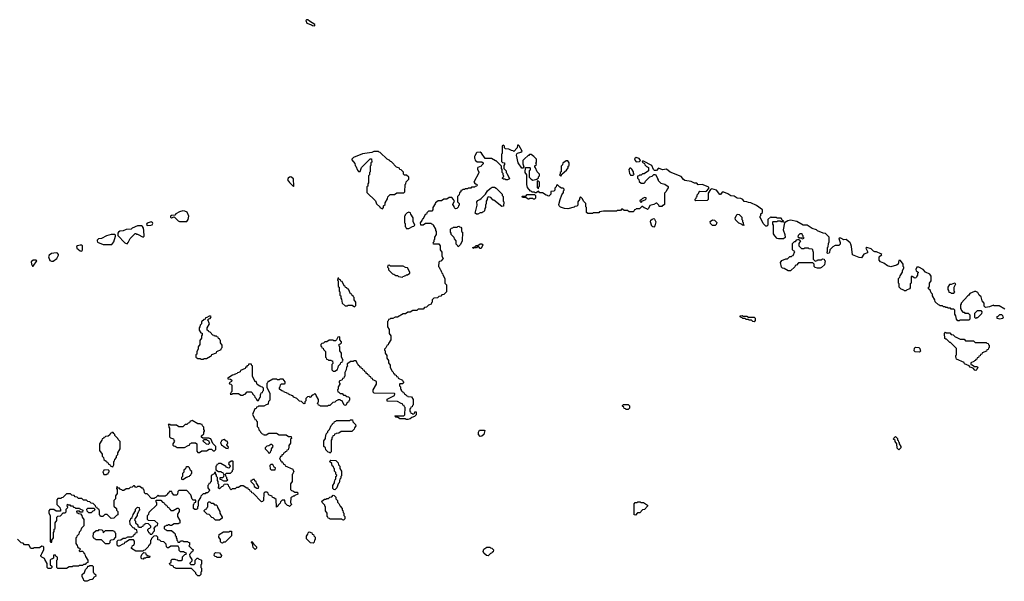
# Model space of a CAD drawing. Extents: x 2895860 to 3052244, y 542080 to 918683.
# Tile 63 of 133: x 2934255 to 2946631, y 732080 to 739135. Entities that reach past the tile are written whole.
import ezdxf

# ---------------------------------------------------------------- set-up
doc = ezdxf.new("R2010")
doc.units = 0

msp = doc.modelspace()

# ---------------------------------------------------------------- linework, layer by layer
at = {"layer": '0CON05XD'}
for points in [[(2937965, 739058), (2937965, 739076), (2937896, 739116), (2937877, 739135), (2937862, 739135), (2937853, 739125), (2937865, 739092), (2937925, 739072), (2937934, 739064), (2937965, 739058)], [(2946020, 735415), (2946010, 735435), (2946010, 735485), (2945998, 735498), (2945965, 735500), (2945955, 735510), (2945925, 735510), (2945915, 735520), (2945895, 735520), (2945888, 735528), (2945865, 735530), (2945855, 735540), (2945825, 735540), (2945818, 735548), (2945802, 735552), (2945762, 735592), (2945760, 735615), (2945730, 735665), (2945728, 735688), (2945712, 735702), (2945698, 735738), (2945680, 735755), (2945680, 735775), (2945690, 735785), (2945690, 735825), (2945710, 735855), (2945710, 735915), (2945695, 735938), (2945640, 735965), (2945610, 735995), (2945558, 736025), (2945530, 736025), (2945518, 735995), (2945525, 735980), (2945550, 735965), (2945550, 735955), (2945540, 735945), (2945540, 735925), (2945530, 735915), (2945528, 735902), (2945518, 735892), (2945505, 735890), (2945475, 735910), (2945462, 735908), (2945460, 735825), (2945450, 735815), (2945450, 735765), (2945438, 735752), (2945402, 735738), (2945395, 735730), (2945375, 735730), (2945368, 735738), (2945335, 735750), (2945310, 735775), (2945310, 735815), (2945302, 735825), (2945300, 735885), (2945318, 735902), (2945322, 735918), (2945350, 735965), (2945350, 735985), (2945370, 736015), (2945370, 736025), (2945360, 736035), (2945360, 736065), (2945325, 736112), (2945305, 736110), (2945298, 736065), (2945275, 736052), (2945205, 736032), (2945165, 736042), (2945115, 736078), (2945075, 736092), (2945057, 736115), (2945057, 736155), (2945090, 736185), (2945080, 736195), (2945025, 736218), (2945005, 736218), (2944985, 736228), (2944958, 736255), (2944905, 736272), (2944892, 736265), (2944912, 736225), (2944910, 736205), (2944865, 736188), (2944837, 736143), (2944805, 736148), (2944725, 736180), (2944712, 736285), (2944704, 736314), (2944695, 736332), (2944645, 736372), (2944615, 736370), (2944575, 736392), (2944555, 736390), (2944550, 736385), (2944570, 736335), (2944570, 736315), (2944552, 736298), (2944505, 736297), (2944475, 736282), (2944440, 736245), (2944435, 736210), (2944428, 736202), (2944415, 736200), (2944400, 736215), (2944410, 736225), (2944410, 736275), (2944417, 736283), (2944420, 736325), (2944430, 736345), (2944430, 736405), (2944385, 736450), (2944353, 736453), (2944285, 736482), (2944270, 736495), (2944215, 736510), (2944155, 736552), (2944105, 736552), (2944025, 736600), (2943945, 736616), (2943912, 736608), (2943870, 736585), (2943850, 736495), (2943872, 736435), (2943875, 736400), (2943855, 736382), (2943795, 736382), (2943778, 736388), (2943745, 736420), (2943732, 736445), (2943730, 736555), (2943720, 736565), (2943720, 736595), (2943725, 736600), (2943775, 736600), (2943785, 736610), (2943815, 736610), (2943825, 736600), (2943848, 736598), (2943855, 736590), (2943860, 736605), (2943842, 736612), (2943825, 736640), (2943775, 736640), (2943765, 736650), (2943705, 736650), (2943695, 736660), (2943660, 736625), (2943658, 736552), (2943645, 736540), (2943632, 736542), (2943600, 736575), (2943568, 736648), (2943560, 736655), (2943562, 736668), (2943570, 736675), (2943572, 736698), (2943590, 736715), (2943590, 736745), (2943515, 736802), (2943446, 736836), (2943415, 736837), (2943395, 736848), (2943363, 736853), (2943346, 736876), (2943318, 736888), (2943275, 736892), (2943237, 736917), (2943194, 736924), (2943155, 736949), (2943105, 736967), (2943085, 736968), (2943065, 736940), (2943055, 736940), (2943012, 736992), (2942955, 737011), (2942937, 737003), (2942908, 736955), (2942910, 736875), (2942898, 736862), (2942755, 736860), (2942740, 736875), (2942758, 736892), (2942762, 736908), (2942770, 736915), (2942770, 736935), (2942788, 736952), (2942790, 736965), (2942805, 736980), (2942875, 736977), (2942889, 736981), (2942917, 737013), (2942918, 737025), (2942910, 737035), (2942835, 737064), (2942785, 737060), (2942765, 737080), (2942735, 737080), (2942695, 737102), (2942615, 737117), (2942597, 737127), (2942570, 737165), (2942430, 737220), (2942385, 737256), (2942335, 737248), (2942285, 737270), (2942258, 737242), (2942235, 737240), (2942223, 737253), (2942200, 737305), (2942095, 737358), (2942082, 737358), (2942080, 737345), (2942108, 737328), (2942113, 737313), (2942132, 737292), (2942148, 737288), (2942158, 737278), (2942158, 737235), (2942105, 737200), (2942082, 737198), (2942065, 737180), (2942045, 737180), (2942038, 737172), (2942022, 737168), (2942020, 737145), (2942038, 737128), (2942042, 737102), (2942065, 737080), (2942105, 737080), (2942118, 737092), (2942122, 737108), (2942132, 737118), (2942175, 737160), (2942205, 737170), (2942225, 737190), (2942245, 737190), (2942270, 737145), (2942270, 737135), (2942280, 737125), (2942280, 737115), (2942302, 737092), (2942315, 737080), (2942365, 737070), (2942408, 737038), (2942408, 737022), (2942392, 737008), (2942380, 736975), (2942360, 736955), (2942360, 736815), (2942345, 736800), (2942335, 736800), (2942325, 736790), (2942295, 736790), (2942290, 736805), (2942265, 736830), (2942255, 736830), (2942227, 736813), (2942175, 736800), (2942158, 736762), (2942145, 736750), (2942138, 736758), (2942105, 736770), (2942085, 736790), (2942075, 736790), (2942045, 736760), (2942005, 736760), (2941998, 736752), (2941982, 736748), (2941978, 736732), (2941965, 736720), (2941915, 736720), (2941895, 736740), (2941855, 736740), (2941825, 736760), (2941805, 736740), (2941765, 736740), (2941755, 736730), (2941595, 736730), (2941545, 736720), (2941535, 736710), (2941465, 736710), (2941455, 736700), (2941395, 736700), (2941380, 736715), (2941380, 736775), (2941370, 736785), (2941370, 736825), (2941340, 736855), (2941330, 736885), (2941305, 736910), (2941290, 736895), (2941290, 736875), (2941270, 736845), (2941270, 736805), (2941258, 736792), (2941235, 736790), (2941225, 736780), (2941145, 736760), (2941105, 736762), (2941051, 736781), (2941038, 736795), (2941032, 736815), (2941048, 736875), (2941070, 736935), (2941090, 736965), (2941090, 736985), (2941098, 736992), (2941100, 737005), (2941085, 737020), (2941065, 737020), (2941045, 737030), (2941015, 737060), (2941002, 737058), (2941000, 737035), (2940982, 737018), (2940980, 736995), (2940968, 736982), (2940932, 736978), (2940930, 736945), (2940905, 736920), (2940892, 736922), (2940888, 736928), (2940872, 736932), (2940825, 736960), (2940795, 736960), (2940775, 736980), (2940745, 736960), (2940732, 736962), (2940725, 736970), (2940695, 736970), (2940685, 736980), (2940675, 736980), (2940640, 737025), (2940630, 737065), (2940630, 737185), (2940610, 737215), (2940612, 737278), (2940665, 737280), (2940670, 737275), (2940670, 737245), (2940660, 737235), (2940660, 737155), (2940685, 737130), (2940705, 737120), (2940755, 737130), (2940775, 737150), (2940778, 737162), (2940790, 737175), (2940790, 737195), (2940760, 737225), (2940740, 737275), (2940730, 737285), (2940732, 737298), (2940750, 737315), (2940748, 737328), (2940740, 737335), (2940750, 737345), (2940750, 737385), (2940718, 737418), (2940685, 737440), (2940665, 737440), (2940655, 737430), (2940645, 737430), (2940602, 737388), (2940580, 737365), (2940580, 737325), (2940590, 737285), (2940578, 737272), (2940565, 737270), (2940522, 737335), (2940500, 737435), (2940502, 737448), (2940512, 737458), (2940555, 737470), (2940570, 737485), (2940535, 737550), (2940525, 737560), (2940512, 737558), (2940510, 737525), (2940465, 737480), (2940458, 737488), (2940435, 737490), (2940405, 737510), (2940362, 737512), (2940350, 737525), (2940348, 737548), (2940335, 737560), (2940320, 737545), (2940320, 737455), (2940310, 737445), (2940310, 737355), (2940322, 737342), (2940350, 737335), (2940350, 737315), (2940340, 737305), (2940340, 737265), (2940370, 737235), (2940370, 737215), (2940378, 737208), (2940410, 737135), (2940387, 737123), (2940365, 737122), (2940355, 737130), (2940335, 737130), (2940322, 737142), (2940322, 737148), (2940338, 737162), (2940340, 737175), (2940332, 737182), (2940330, 737205), (2940320, 737215), (2940320, 737255), (2940310, 737265), (2940310, 737295), (2940245, 737360), (2940235, 737360), (2940185, 737390), (2940105, 737390), (2940059, 737459), (2940042, 737472), (2940003, 737467), (2939992, 737458), (2939978, 737422), (2939970, 737415), (2939970, 737395), (2939978, 737388), (2939982, 737372), (2940005, 737350), (2940065, 737350), (2940080, 737335), (2940080, 737325), (2940060, 737305), (2940056, 737294), (2940015, 737280), (2940008, 737272), (2940008, 737255), (2940028, 737225), (2940027, 737213), (2939962, 737095), (2939982, 737072), (2939998, 737068), (2940010, 737055), (2939998, 737042), (2939982, 737038), (2939975, 737030), (2939935, 737030), (2939925, 737020), (2939895, 737020), (2939885, 737010), (2939855, 737010), (2939845, 737000), (2939825, 737000), (2939818, 736992), (2939802, 736988), (2939798, 736972), (2939782, 736958), (2939780, 736935), (2939768, 736922)], [(2938815, 736760), (2938830, 736775), (2938830, 736795), (2938850, 736815), (2938850, 736835), (2938880, 736885), (2938882, 736908), (2938912, 736938), (2938965, 736940), (2938995, 736960), (2939085, 736960), (2939098, 736972), (2939100, 737065), (2939110, 737075), (2939112, 737098), (2939148, 737132), (2939148, 737158), (2939115, 737180), (2939092, 737182), (2939080, 737195), (2939078, 737218), (2939048, 737248), (2939032, 737252), (2939028, 737268), (2938992, 737282), (2938928, 737348), (2938912, 737352), (2938908, 737368), (2938872, 737382), (2938788, 737468), (2938772, 737472), (2938765, 737480), (2938705, 737478), (2938683, 737467), (2938565, 737448), (2938452, 737405), (2938430, 737385), (2938430, 737375), (2938467, 737327), (2938470, 737305), (2938480, 737295), (2938500, 737245), (2938515, 737230), (2938535, 737230), (2938552, 737278), (2938662, 737388), (2938678, 737388), (2938680, 737345), (2938670, 737335), (2938670, 737305), (2938660, 737295), (2938660, 737225), (2938650, 737215), (2938650, 737185), (2938640, 737175), (2938640, 737085), (2938630, 737075), (2938630, 737045), (2938620, 737035), (2938620, 736965), (2938728, 736858), (2938742, 736822), (2938780, 736785), (2938780, 736775), (2938815, 736760)], [(2942005, 737350), (2942045, 737352), (2942060, 737365), (2942041, 737391), (2942005, 737402), (2941982, 737388), (2941990, 737365), (2942005, 737350)], [(2941055, 737170), (2941072, 737198), (2941130, 737245), (2941150, 737275), (2941150, 737295), (2941160, 737305), (2941160, 737335), (2941145, 737360), (2941125, 737360), (2941095, 737340), (2941082, 737338), (2941078, 737312), (2941060, 737295), (2941060, 737225), (2941050, 737215), (2941050, 737195), (2941042, 737185), (2941055, 737170)], [(2941965, 737180), (2941980, 737195), (2941970, 737205), (2941970, 737225), (2941948, 737258), (2941938, 737268), (2941925, 737270), (2941910, 737255), (2941920, 737205), (2941930, 737195), (2941932, 737182), (2941965, 737180)], [(2937695, 737040), (2937700, 737045), (2937698, 737135), (2937665, 737159), (2937645, 737157), (2937630, 737145), (2937620, 737125), (2937645, 737090), (2937695, 737040)], [(2940015, 736690), (2939995, 736690), (2939980, 736705), (2940006, 736804), (2940003, 736845), (2940012, 736865), (2940040, 736875), (2940055, 736888), (2940110, 736945), (2940134, 736986), (2940170, 737015), (2940195, 737030), (2940225, 737030), (2940245, 737018), (2940320, 736945), (2940320, 736925), (2940330, 736915), (2940330, 736855), (2940340, 736845), (2940338, 736792), (2940315, 736790), (2940215, 736870), (2940205, 736870), (2940175, 736900), (2940145, 736910), (2940130, 736895), (2940130, 736875), (2940120, 736855), (2940120, 736825), (2940110, 736805), (2940110, 736775), (2940100, 736765), (2940097, 736733), (2940085, 736720), (2940072, 736718), (2940065, 736710), (2940045, 736710), (2940015, 736690)], [(2940775, 737010), (2940780, 737035), (2940790, 737045), (2940790, 737095), (2940778, 737108), (2940765, 737110), (2940760, 737105), (2940760, 737025), (2940775, 737010)], [(2939768, 736922), (2939760, 736915), (2939760, 736845), (2939778, 736828), (2939780, 736805), (2939772, 736798), (2939768, 736782), (2939748, 736762), (2939735, 736760), (2939722, 736772), (2939718, 736788), (2939700, 736815), (2939702, 736828), (2939720, 736855), (2939712, 736862), (2939708, 736878), (2939685, 736900), (2939655, 736900), (2939625, 736880), (2939585, 736880), (2939555, 736860), (2939515, 736860), (2939480, 736835), (2939478, 736822), (2939450, 736775), (2939450, 736745), (2939435, 736730), (2939392, 736728), (2939372, 736708), (2939368, 736692), (2939352, 736688), (2939328, 736632), (2939312, 736628), (2939308, 736612), (2939290, 736585), (2939295, 736560), (2939325, 736560), (2939355, 736580), (2939425, 736580), (2939432, 736572), (2939448, 736568), (2939452, 736552), (2939480, 736505), (2939480, 736485), (2939490, 736475), (2939490, 736435), (2939470, 736405), (2939470, 736375), (2939460, 736365), (2939460, 736345), (2939452, 736338), (2939450, 736325), (2939455, 736320), (2939525, 736320), (2939540, 736295), (2939540, 736245), (2939560, 736215), (2939560, 736165), (2939580, 736135), (2939548, 736102), (2939532, 736098), (2939522, 736088), (2939520, 736035), (2939528, 736028), (2939532, 736012), (2939538, 736008), (2939542, 735992), (2939548, 735988), (2939552, 735972), (2939558, 735968), (2939562, 735952), (2939568, 735948), (2939572, 735932), (2939600, 735885), (2939600, 735825), (2939620, 735805), (2939620, 735715), (2939588, 735682), (2939562, 735678), (2939548, 735662), (2939522, 735658), (2939505, 735640), (2939462, 735638), (2939440, 735615), (2939440, 735585), (2939432, 735578), (2939428, 735562), (2939392, 735548), (2939368, 735522), (2939342, 735518), (2939325, 735500), (2939265, 735500), (2939245, 735480), (2939195, 735480), (2939165, 735460), (2939135, 735460), (2939105, 735440), (2939075, 735440), (2939005, 735400), (2938975, 735400), (2938945, 735380), (2938915, 735380), (2938908, 735372), (2938892, 735368), (2938888, 735352), (2938880, 735345), (2938880, 735275), (2938900, 735245), (2938900, 735195), (2938920, 735165), (2938920, 735115), (2938892, 735068), (2938888, 735052), (2938872, 735048), (2938858, 735012), (2938840, 734995), (2938842, 734982), (2938850, 734975), (2938850, 734945), (2938870, 734915), (2938870, 734885), (2938890, 734855), (2938890, 734825), (2938910, 734795), (2938910, 734765), (2938928, 734738), (2938932, 734722), (2938948, 734708), (2938952, 734692), (2938968, 734688), (2938972, 734672), (2938988, 734668), (2938992, 734652), (2939008, 734648), (2939012, 734632), (2939068, 734608), (2939072, 734592), (2939080, 734585), (2939078, 734572), (2939068, 734562), (2939035, 734560), (2939030, 734555), (2939030, 734535), (2939040, 734525), (2939040, 734495), (2939048, 734488), (2939052, 734472), (2939068, 734468), (2939072, 734452), (2939088, 734448), (2939092, 734432), (2939108, 734428), (2939112, 734412), (2939128, 734408), (2939135, 734400), (2939178, 734398), (2939200, 734365), (2939200, 734295), (2939192, 734288), (2939188, 734272), (2939172, 734268), (2939168, 734252), (2939160, 734245), (2939160, 734215), (2939168, 734208), (2939172, 734192), (2939188, 734188), (2939195, 734180), (2939208, 734182), (2939218, 734192), (2939222, 734208), (2939238, 734208), (2939238, 734172), (2939218, 734152), (2939182, 734138), (2939165, 734120), (2939135, 734112), (2939112, 734112), (2939105, 734120), (2939035, 734120), (2939005, 734140), (2938982, 734142), (2938970, 734155), (2938975, 734160), (2939085, 734160), (2939098, 734172), (2939100, 734265), (2939092, 734272), (2939088, 734288), (2939072, 734292), (2939068, 734308), (2939052, 734312), (2939005, 734340), (2938872, 734342), (2938872, 734368), (2938968, 734412), (2938970, 734435), (2938965, 734440), (2938712, 734442), (2938700, 734455), (2938700, 734485), (2938740, 734555), (2938738, 734588), (2938708, 734608), (2938692, 734612), (2938688, 734628), (2938672, 734632), (2938668, 734648), (2938652, 734652), (2938648, 734668), (2938632, 734672), (2938628, 734688), (2938612, 734692), (2938608, 734708), (2938592, 734712), (2938588, 734728), (2938572, 734732), (2938568, 734748), (2938552, 734752), (2938548, 734768), (2938532, 734772), (2938528, 734788), (2938512, 734792), (2938510, 734805), (2938502, 734812), (2938485, 734850), (2938455, 734850), (2938445, 734840), (2938415, 734840), (2938388, 734822), (2938372, 734818), (2938370, 734795), (2938380, 734785), (2938362, 734768), (2938360, 734735), (2938340, 734705), (2938340, 734655), (2938332, 734648), (2938328, 734632), (2938312, 734628), (2938308, 734612), (2938270, 734595), (2938270, 734575), (2938278, 734568), (2938280, 734555), (2938260, 734525), (2938260, 734495), (2938250, 734485), (2938252, 734462), (2938268, 734458), (2938285, 734440), (2938308, 734438), (2938325, 734420), (2938348, 734418), (2938365, 734400), (2938388, 734398), (2938400, 734385), (2938400, 734355), (2938392, 734348), (2938388, 734332), (2938372, 734328), (2938355, 734290), (2938332, 734292), (2938308, 734348), (2938292, 734352), (2938285, 734360), (2938255, 734360), (2938248, 734352), (2938232, 734348), (2938218, 734332), (2938192, 734328), (2938155, 734290), (2938135, 734290), (2938125, 734280), (2938035, 734280), (2938028, 734288), (2938012, 734292), (2938008, 734308), (2938000, 734315), (2938002, 734328), (2938010, 734335), (2938010, 734365), (2937982, 734412), (2937978, 734428), (2937965, 734440), (2937948, 734422), (2937932, 734418), (2937905, 734390), (2937895, 734400), (2937872, 734398), (2937850, 734375), (2937850, 734345), (2937840, 734335), (2937838, 734312), (2937825, 734310), (2937798, 734338), (2937772, 734342), (2937738, 734378), (2937702, 734392), (2937688, 734408), (2937672, 734412), (2937668, 734418), (2937652, 734422), (2937648, 734428), (2937632, 734432), (2937628, 734438), (2937612, 734442), (2937608, 734448), (2937592, 734452), (2937588, 734458), (2937572, 734462), (2937568, 734468), (2937552, 734472), (2937522, 734492), (2937520, 734515), (2937530, 734525), (2937532, 734548), (2937545, 734560), (2937585, 734560), (2937590, 734565), (2937590, 734585), (2937568, 734618), (2937525, 734620), (2937515, 734610), (2937495, 734610), (2937485, 734620), (2937435, 734620), (2937388, 734592), (2937372, 734588), (2937368, 734572), (2937360, 734565), (2937360, 734515), (2937400, 734445), (2937400, 734355), (2937382, 734338), (2937380, 734315), (2937368, 734302), (2937352, 734298), (2937325, 734280), (2937255, 734280), (2937248, 734272), (2937232, 734268), (2937228, 734252), (2937212, 734248), (2937180, 734175), (2937208, 734128), (2937212, 734112), (2937228, 734108), (2937232, 734092), (2937238, 734088), (2937240, 734025), (2937258, 734008), (2937262, 733982), (2937278, 733968), (2937282, 733952), (2937302, 733932), (2937318, 733928), (2937325, 733920), (2937355, 733920), (2937385, 733940), (2937485, 733940), (2937515, 733920), (2937605, 733920), (2937635, 733900), (2937668, 733898), (2937670, 733875), (2937660, 733865), (2937660, 733815), (2937640, 733785), (2937640, 733755), (2937632, 733748), (2937628, 733732), (2937612, 733728), (2937608, 733712), (2937592, 733708), (2937588, 733692), (2937572, 733688), (2937568, 733672), (2937552, 733668), (2937548, 733652), (2937532, 733648), (2937520, 733615), (2937528, 733608), (2937532, 733592), (2937548, 733588), (2937552, 733572), (2937568, 733568), (2937572, 733552), (2937588, 733548), (2937592, 733532), (2937688, 733488), (2937692, 733472), (2937700, 733465), (2937698, 733452), (2937692, 733448)], [(2940725, 736880), (2940712, 736882), (2940705, 736890), (2940665, 736890), (2940658, 736882), (2940645, 736880), (2940615, 736900), (2940575, 736900), (2940570, 736915), (2940575, 736920), (2940615, 736920), (2940635, 736940), (2940725, 736940), (2940740, 736925), (2940740, 736895), (2940725, 736880)], [(2942065, 736840), (2942082, 736858), (2942118, 736872), (2942130, 736885), (2942128, 736898), (2942105, 736900), (2942098, 736892), (2942082, 736888), (2942068, 736872), (2942055, 736870), (2942050, 736855), (2942065, 736840)], [(2936265, 736598), (2936355, 736600), (2936372, 736625), (2936379, 736669), (2936358, 736718), (2936330, 736730), (2936305, 736732), (2936265, 736721), (2936218, 736695), (2936205, 736680), (2936165, 736677), (2936152, 736665), (2936152, 736655), (2936165, 736648), (2936198, 736658), (2936245, 736608), (2936265, 736598)], [(2939145, 736510), (2939192, 736538), (2939208, 736542), (2939220, 736555), (2939218, 736568), (2939200, 736595), (2939200, 736645), (2939172, 736692), (2939168, 736708), (2939152, 736712), (2939145, 736720), (2939138, 736712), (2939125, 736710), (2939100, 736685), (2939100, 736675), (2939090, 736665), (2939090, 736585), (2939100, 736575), (2939100, 736535), (2939108, 736528), (2939112, 736512), (2939145, 736510)], [(2942225, 736530), (2942212, 736532), (2942202, 736542), (2942182, 736595), (2942190, 736615), (2942205, 736630), (2942225, 736638), (2942235, 736630), (2942252, 736595), (2942240, 736545), (2942225, 736530)], [(2943355, 736550), (2943342, 736552), (2943328, 736568), (2943295, 736580), (2943252, 736622), (2943250, 736645), (2943263, 736677), (2943275, 736690), (2943298, 736688), (2943330, 736655), (2943330, 736625), (2943340, 736615), (2943340, 736595), (2943348, 736588), (2943350, 736565), (2943360, 736555), (2943355, 736550)], [(2935605, 736320), (2935620, 736335), (2935642, 736388), (2935705, 736450), (2935715, 736450), (2935722, 736442), (2935735, 736440), (2935808, 736402), (2935818, 736415), (2935817, 736485), (2935812, 736515), (2935799, 736539), (2935785, 736547), (2935735, 736544), (2935670, 736515), (2935655, 736502), (2935595, 736501), (2935555, 736484), (2935515, 736479), (2935498, 736465), (2935488, 736452), (2935490, 736425), (2935575, 736330), (2935605, 736320)], [(2935865, 736550), (2935905, 736554), (2935920, 736560), (2935930, 736575), (2935926, 736586), (2935906, 736596), (2935859, 736581), (2935848, 736565), (2935852, 736555), (2935865, 736550)], [(2939765, 736280), (2939758, 736298), (2939740, 736315), (2939740, 736355), (2939722, 736382), (2939718, 736398), (2939680, 736435), (2939680, 736455), (2939670, 736465), (2939670, 736505), (2939682, 736518), (2939698, 736522), (2939705, 736530), (2939755, 736530), (2939762, 736538), (2939775, 736540), (2939782, 736532), (2939798, 736528), (2939810, 736515), (2939810, 736475), (2939820, 736465), (2939818, 736355), (2939795, 736310), (2939765, 736280)], [(2942995, 736550), (2942965, 736550), (2942940, 736575), (2942932, 736598), (2942965, 736620), (2942988, 736618), (2943020, 736585), (2943012, 736578), (2943008, 736562), (2942995, 736550)], [(2935415, 736310), (2935438, 736345), (2935460, 736415), (2935458, 736428), (2935446, 736436), (2935405, 736436), (2935345, 736420), (2935285, 736387), (2935245, 736383), (2935230, 736365), (2935228, 736355), (2935235, 736342), (2935305, 736310), (2935415, 736310)], [(2944105, 736380), (2944092, 736382), (2944085, 736390), (2944055, 736390), (2944042, 736402), (2944043, 736427), (2944065, 736450), (2944088, 736448), (2944092, 736432), (2944100, 736425), (2944100, 736405), (2944110, 736395), (2944105, 736380)], [(2935035, 736228), (2935046, 736244), (2935043, 736295), (2935034, 736304), (2935015, 736304), (2934980, 736295), (2934970, 736285), (2934972, 736265), (2935015, 736230), (2935035, 736228)], [(2940055, 736260), (2940042, 736262), (2940025, 736280), (2940005, 736280), (2939995, 736270), (2939965, 736270), (2939955, 736260), (2939950, 736275), (2939975, 736280), (2939992, 736298), (2940015, 736300), (2940045, 736320), (2940065, 736320), (2940080, 736305), (2940072, 736298), (2940055, 736260)], [(2943945, 735980), (2943915, 735980), (2943865, 736010), (2943842, 736012), (2943830, 736025), (2943820, 736085), (2943835, 736110), (2943885, 736130), (2943905, 736130), (2943935, 736160), (2943955, 736160), (2943962, 736168), (2943978, 736172), (2944000, 736225), (2943982, 736232), (2943970, 736245), (2943970, 736325), (2943995, 736350), (2944005, 736350), (2944022, 736368), (2944038, 736372), (2944045, 736380), (2944070, 736355), (2944050, 736325), (2944050, 736295), (2944082, 736262), (2944115, 736260), (2944125, 736270), (2944165, 736270), (2944175, 736260), (2944218, 736258), (2944230, 736215), (2944230, 736125), (2944252, 736102), (2944278, 736112), (2944285, 736120), (2944335, 736120), (2944345, 736130), (2944368, 736128), (2944372, 736112), (2944380, 736105), (2944370, 736055), (2944335, 736020), (2944317, 736013), (2944285, 736012), (2944252, 736022), (2944240, 736035), (2944240, 736065), (2944225, 736080), (2944045, 736080), (2944018, 736052), (2944002, 736048), (2943998, 736032), (2943945, 735980)], [(2934655, 736100), (2934675, 736102), (2934722, 736135), (2934742, 736175), (2934742, 736185), (2934731, 736201), (2934715, 736207), (2934685, 736204), (2934654, 736196), (2934627, 736175), (2934618, 736155), (2934635, 736110), (2934655, 736100)], [(2934425, 736040), (2934470, 736105), (2934460, 736115), (2934425, 736113), (2934400, 736095), (2934402, 736065), (2934415, 736040), (2934425, 736040)], [(2939065, 735900), (2939072, 735908), (2939088, 735912), (2939092, 735918), (2939108, 735922), (2939112, 735928), (2939128, 735932), (2939158, 735952), (2939160, 735965), (2939128, 736018), (2939105, 736020), (2939075, 736040), (2938915, 736040), (2938905, 736050), (2938882, 736048), (2938880, 736025), (2938890, 736015), (2938892, 735992), (2938942, 735942), (2938958, 735938), (2938985, 735920), (2939005, 735920), (2939015, 735910), (2939065, 735900)], [(2938465, 735530), (2938480, 735545), (2938480, 735585), (2938460, 735615), (2938460, 735645), (2938452, 735652), (2938448, 735668), (2938432, 735672), (2938428, 735688), (2938412, 735692), (2938388, 735748), (2938372, 735752), (2938368, 735768), (2938352, 735772), (2938348, 735788), (2938332, 735792), (2938308, 735848), (2938292, 735852), (2938288, 735868), (2938272, 735872), (2938268, 735888), (2938252, 735888), (2938250, 735865), (2938260, 735855), (2938260, 735785), (2938270, 735775), (2938270, 735725), (2938280, 735715), (2938280, 735675), (2938290, 735665), (2938290, 735635), (2938300, 735625), (2938310, 735575), (2938345, 735540), (2938375, 735540), (2938385, 735550), (2938435, 735550), (2938465, 735530)], [(2945995, 735700), (2946008, 735715), (2946000, 735725), (2946002, 735775), (2946020, 735815), (2946005, 735827), (2945965, 735810), (2945942, 735808), (2945920, 735775), (2945920, 735745), (2945930, 735735), (2945932, 735712), (2945955, 735710), (2945965, 735700), (2945995, 735700)], [(2946638, 735498), (2946565, 735540), (2946505, 735540), (2946495, 735550), (2946445, 735530), (2946395, 735520), (2946380, 735535), (2946378, 735575), (2946353, 735605), (2946340, 735655), (2946314, 735674), (2946299, 735709), (2946275, 735720), (2946255, 735720), (2946200, 735695), (2946186, 735674), (2946174, 735666), (2946090, 735575), (2946090, 735565), (2946080, 735555), (2946080, 735505), (2946090, 735495), (2946092, 735482), (2946112, 735462), (2946125, 735460), (2946135, 735450), (2946175, 735450), (2946198, 735428), (2946198, 735372), (2946185, 735360), (2946075, 735360), (2946065, 735350), (2946045, 735350), (2946030, 735375), (2946020, 735415)], [(2936565, 734870), (2936575, 734880), (2936605, 734880), (2936652, 734908), (2936668, 734912), (2936672, 734928), (2936728, 734952), (2936732, 734968), (2936788, 734992), (2936792, 735008), (2936800, 735015), (2936800, 735045), (2936780, 735075), (2936780, 735105), (2936772, 735112), (2936768, 735128), (2936752, 735132), (2936748, 735148), (2936732, 735152), (2936728, 735158), (2936705, 735160), (2936698, 735168), (2936682, 735172), (2936648, 735208), (2936632, 735212), (2936628, 735228), (2936610, 735235), (2936610, 735265), (2936640, 735315), (2936620, 735365), (2936632, 735378), (2936648, 735382), (2936658, 735392), (2936660, 735405), (2936655, 735410), (2936635, 735410), (2936608, 735392), (2936592, 735388), (2936588, 735372), (2936572, 735368), (2936542, 735338), (2936540, 735315), (2936522, 735298), (2936520, 735275), (2936510, 735265), (2936510, 735235), (2936532, 735202), (2936548, 735198), (2936550, 735175), (2936540, 735165), (2936540, 735135), (2936520, 735105), (2936520, 735055), (2936500, 735025), (2936500, 734995), (2936480, 734965), (2936480, 734935), (2936470, 734925), (2936470, 734895), (2936495, 734880), (2936525, 734880), (2936535, 734870), (2936565, 734870)], [(2943485, 735340), (2943472, 735342), (2943455, 735360), (2943425, 735360), (2943415, 735370), (2943385, 735370), (2943375, 735380), (2943345, 735380), (2943338, 735388), (2943322, 735392), (2943312, 735402), (2943310, 735415), (2943335, 735420), (2943345, 735410), (2943395, 735410), (2943415, 735400), (2943485, 735400), (2943500, 735385), (2943500, 735355), (2943485, 735340)], [(2946275, 735380), (2946260, 735395), (2946262, 735448), (2946295, 735480), (2946335, 735480), (2946347, 735467), (2946345, 735440), (2946295, 735390), (2946282, 735388), (2946275, 735380)], [(2946575, 735372), (2946542, 735382), (2946540, 735405), (2946555, 735410), (2946575, 735430), (2946595, 735430), (2946608, 735418), (2946612, 735402), (2946620, 735395), (2946608, 735382), (2946575, 735372)], [(2938215, 734720), (2938248, 734742), (2938252, 734758), (2938260, 734765), (2938262, 734788), (2938288, 734812), (2938292, 734828), (2938308, 734832), (2938312, 734848), (2938320, 734855), (2938318, 734868), (2938300, 734895), (2938300, 734945), (2938280, 734975), (2938280, 735025), (2938270, 735035), (2938272, 735058), (2938288, 735062), (2938300, 735075), (2938298, 735088), (2938280, 735115), (2938280, 735145), (2938275, 735150), (2938252, 735148), (2938238, 735112), (2938225, 735100), (2938205, 735100), (2938195, 735110), (2938145, 735110), (2938115, 735090), (2938092, 735088), (2938075, 735070), (2938052, 735068), (2938040, 735055), (2938040, 735035), (2938048, 735028), (2938052, 735012), (2938068, 735008), (2938072, 734992), (2938100, 734965), (2938100, 734895), (2938108, 734888), (2938112, 734872), (2938128, 734868), (2938135, 734860), (2938165, 734860), (2938172, 734852), (2938188, 734848), (2938190, 734815), (2938180, 734805), (2938180, 734735), (2938195, 734720), (2938215, 734720)], [(2946275, 734730), (2946262, 734732), (2946238, 734758), (2946202, 734772), (2946188, 734788), (2946132, 734812), (2946128, 734828), (2946032, 734872), (2946028, 734888), (2946020, 734895), (2946020, 734915), (2946030, 734925), (2946030, 735005), (2945955, 735080), (2945945, 735080), (2945905, 735120), (2945895, 735120), (2945882, 735132), (2945880, 735195), (2945892, 735208), (2945905, 735200), (2945945, 735200), (2945962, 735182), (2945988, 735178), (2946012, 735152), (2946028, 735148), (2946075, 735120), (2946125, 735120), (2946145, 735100), (2946245, 735100), (2946265, 735080), (2946405, 735080), (2946412, 735072), (2946428, 735068), (2946432, 735052), (2946440, 735045), (2946440, 735015), (2946432, 735008), (2946428, 734992), (2946412, 734988), (2946408, 734972), (2946352, 734948), (2946348, 734932), (2946332, 734928), (2946328, 734912), (2946312, 734908), (2946308, 734892), (2946292, 734888), (2946288, 734872), (2946272, 734868), (2946268, 734852), (2946255, 734850), (2946248, 734842), (2946210, 734825), (2946212, 734802), (2946228, 734798), (2946255, 734780), (2946285, 734780), (2946298, 734768), (2946288, 734742), (2946275, 734730)], [(2945565, 734960), (2945512, 734962), (2945500, 734975), (2945502, 735008), (2945515, 735020), (2945558, 735018), (2945570, 735005), (2945572, 734982), (2945580, 734975), (2945565, 734960)], [(2937255, 734350), (2937272, 734388), (2937280, 734395), (2937280, 734425), (2937288, 734432), (2937292, 734448), (2937308, 734452), (2937312, 734468), (2937320, 734475), (2937320, 734505), (2937308, 734518), (2937292, 734522), (2937288, 734528), (2937272, 734532), (2937242, 734552), (2937228, 734588), (2937212, 734592), (2937208, 734608), (2937182, 734652), (2937180, 734785), (2937172, 734792), (2937168, 734808), (2937132, 734808), (2937128, 734792), (2937112, 734788), (2937108, 734772), (2937092, 734768), (2937088, 734752), (2937032, 734728), (2937028, 734712), (2937012, 734708), (2937008, 734702), (2936992, 734698), (2936988, 734692), (2936972, 734688), (2936968, 734682), (2936952, 734678), (2936948, 734672), (2936932, 734668), (2936885, 734640), (2936872, 734638), (2936872, 734622), (2936905, 734620), (2936920, 734605), (2936918, 734592), (2936890, 734575), (2936892, 734562), (2936908, 734558), (2936920, 734545), (2936920, 734465), (2936912, 734458), (2936902, 734432), (2936925, 734430), (2936935, 734440), (2937005, 734440), (2937035, 734420), (2937065, 734420), (2937072, 734428), (2937088, 734432), (2937115, 734460), (2937165, 734460), (2937180, 734445), (2937180, 734435), (2937208, 734408), (2937210, 734395), (2937228, 734378), (2937232, 734362), (2937242, 734352), (2937255, 734350)], [(2941905, 734240), (2941875, 734240), (2941868, 734248), (2941852, 734252), (2941848, 734268), (2941832, 734282), (2941832, 734288), (2941845, 734300), (2941905, 734300), (2941920, 734285), (2941920, 734255), (2941905, 734240)], [(2936515, 733700), (2936545, 733720), (2936605, 733720), (2936635, 733740), (2936665, 733740), (2936685, 733720), (2936705, 733720), (2936720, 733735), (2936720, 733775), (2936682, 733812), (2936658, 733868), (2936642, 733872), (2936635, 733880), (2936555, 733880), (2936542, 733892), (2936542, 733908), (2936568, 733932), (2936570, 733955), (2936580, 733965), (2936580, 733975), (2936570, 733985), (2936570, 734015), (2936552, 734032), (2936548, 734048), (2936532, 734052), (2936525, 734060), (2936495, 734060), (2936425, 734100), (2936392, 734088), (2936388, 734072), (2936372, 734068), (2936355, 734050), (2936335, 734050), (2936305, 734020), (2936255, 734020), (2936225, 734040), (2936155, 734040), (2936145, 734050), (2936122, 734048), (2936130, 734035), (2936130, 734015), (2936140, 734005), (2936140, 733895), (2936152, 733882), (2936188, 733868), (2936192, 733852), (2936200, 733845), (2936198, 733832), (2936180, 733805), (2936182, 733792), (2936192, 733782), (2936208, 733778), (2936235, 733760), (2936325, 733760), (2936372, 733788), (2936388, 733792), (2936392, 733808), (2936408, 733812), (2936415, 733820), (2936465, 733820), (2936480, 733805), (2936480, 733715), (2936495, 733700), (2936515, 733700)], [(2938155, 733690), (2938148, 733698), (2938132, 733702), (2938102, 733732), (2938098, 733758), (2938080, 733775), (2938080, 733845), (2938100, 733875), (2938102, 733918), (2938108, 733922), (2938112, 733938), (2938128, 733952), (2938130, 733965), (2938150, 733985), (2938172, 734038), (2938188, 734052), (2938192, 734068), (2938208, 734072), (2938212, 734088), (2938228, 734092), (2938235, 734100), (2938405, 734100), (2938415, 734110), (2938438, 734108), (2938442, 734082), (2938478, 734048), (2938480, 734035), (2938462, 734008), (2938458, 733992), (2938428, 733962), (2938295, 733960), (2938265, 733940), (2938232, 733938), (2938228, 733932), (2938212, 733928), (2938208, 733912), (2938192, 733908), (2938188, 733892), (2938180, 733885), (2938180, 733865), (2938170, 733855), (2938170, 733705), (2938155, 733690)], [(2935425, 733520), (2935440, 733545), (2935440, 733585), (2935448, 733592), (2935452, 733608), (2935470, 733635), (2935470, 733655), (2935488, 733672), (2935490, 733695), (2935520, 733745), (2935520, 733835), (2935492, 733862), (2935490, 733875), (2935452, 733912), (2935450, 733925), (2935438, 733938), (2935428, 733948), (2935415, 733950), (2935408, 733942), (2935392, 733938), (2935388, 733922), (2935368, 733902), (2935335, 733900), (2935328, 733892), (2935312, 733888), (2935308, 733872), (2935292, 733868), (2935288, 733852), (2935260, 733805), (2935260, 733725), (2935290, 733675), (2935292, 733652), (2935310, 733635), (2935312, 733612), (2935332, 733592), (2935348, 733588), (2935352, 733572), (2935368, 733568), (2935372, 733552), (2935388, 733548), (2935392, 733532), (2935425, 733520)], [(2940045, 733900), (2940024, 733924), (2940020, 733955), (2940035, 733980), (2940095, 733980), (2940100, 733975), (2940090, 733925), (2940065, 733902), (2940045, 733900)], [(2936625, 733800), (2936602, 733802), (2936562, 733842), (2936562, 733848), (2936575, 733860), (2936605, 733860), (2936612, 733852), (2936628, 733848), (2936640, 733815), (2936625, 733800)], [(2936875, 733750), (2936880, 733765), (2936860, 733795), (2936862, 733808), (2936870, 733815), (2936868, 733838), (2936852, 733842), (2936825, 733860), (2936792, 733848), (2936788, 733832), (2936780, 733825), (2936792, 733792), (2936808, 733788), (2936812, 733772), (2936828, 733768), (2936852, 733752), (2936875, 733750)], [(2937395, 733690), (2937408, 733702), (2937412, 733718), (2937420, 733725), (2937420, 733745), (2937440, 733775), (2937438, 733788), (2937425, 733800), (2937412, 733798), (2937385, 733780), (2937362, 733778), (2937340, 733755), (2937342, 733742), (2937378, 733708), (2937382, 733692), (2937395, 733690)], [(2945305, 733730), (2945283, 733753), (2945280, 733805), (2945260, 733835), (2945258, 733848), (2945240, 733865), (2945242, 733878), (2945265, 733900), (2945290, 733875), (2945290, 733855), (2945298, 733848), (2945302, 733832), (2945310, 733825), (2945310, 733805), (2945330, 733775), (2945330, 733755), (2945305, 733730)], [(2936855, 733340), (2936870, 733355), (2936860, 733365), (2936860, 733385), (2936852, 733392), (2936840, 733425), (2936855, 733440), (2936905, 733440), (2936928, 733462), (2936932, 733478), (2936940, 733485), (2936940, 733585), (2936935, 733590), (2936915, 733590), (2936882, 733568), (2936880, 733555), (2936900, 733525), (2936898, 733512), (2936885, 733500), (2936852, 733512), (2936848, 733528), (2936832, 733532), (2936785, 733560), (2936755, 733560), (2936748, 733552), (2936732, 733548), (2936728, 733532), (2936720, 733525), (2936722, 733482), (2936755, 733460), (2936785, 733460), (2936792, 733452), (2936808, 733448), (2936812, 733432), (2936820, 733425), (2936818, 733392), (2936805, 733380), (2936772, 733378), (2936772, 733362), (2936788, 733358), (2936815, 733340), (2936855, 733340)], [(2937465, 733480), (2937470, 733505), (2937452, 733512), (2937438, 733548), (2937412, 733548), (2937400, 733535), (2937402, 733492), (2937415, 733480), (2937465, 733480)], [(2938215, 733230), (2938202, 733232), (2938190, 733245), (2938190, 733285), (2938210, 733315), (2938210, 733335), (2938218, 733342), (2938222, 733358), (2938230, 733365), (2938230, 733395), (2938238, 733402), (2938240, 733415), (2938230, 733425), (2938228, 733448), (2938210, 733465), (2938210, 733495), (2938202, 733502), (2938198, 733518), (2938182, 733532), (2938178, 733558), (2938150, 733585), (2938165, 733600), (2938228, 733598), (2938258, 733568), (2938262, 733542), (2938280, 733525), (2938280, 733495), (2938300, 733465), (2938300, 733405), (2938290, 733395), (2938290, 733375), (2938280, 733365), (2938270, 733315), (2938260, 733305), (2938240, 733255), (2938215, 733230)], [(2937692, 733448), (2937688, 733432), (2937680, 733425), (2937680, 733335), (2937660, 733305), (2937660, 733235), (2937672, 733222), (2937688, 733218), (2937715, 733200), (2937748, 733198), (2937750, 733175), (2937712, 733158), (2937705, 733150), (2937692, 733148), (2937685, 733140), (2937672, 733138), (2937662, 733128), (2937660, 733065), (2937668, 733058), (2937670, 733045), (2937645, 733020), (2937638, 733028), (2937622, 733032), (2937592, 733062), (2937588, 733098), (2937555, 733100), (2937532, 733078), (2937528, 733062), (2937502, 733038), (2937498, 733022), (2937482, 733012), (2937478, 733108), (2937448, 733128), (2937432, 733132), (2937428, 733148), (2937392, 733162), (2937382, 733172), (2937378, 733188), (2937365, 733200), (2937335, 733200), (2937322, 733188), (2937320, 733095), (2937308, 733082), (2937295, 733080), (2937188, 733188), (2937172, 733192), (2937168, 733208), (2937152, 733212), (2937148, 733228), (2937132, 733232), (2937128, 733248), (2937112, 733252), (2937065, 733280), (2937035, 733280), (2937005, 733260), (2936982, 733258), (2936965, 733240), (2936925, 733240), (2936915, 733230), (2936902, 733242), (2936898, 733258), (2936882, 733272), (2936878, 733288), (2936868, 733298), (2936835, 733300), (2936828, 733292), (2936812, 733288), (2936808, 733272), (2936792, 733268), (2936765, 733240), (2936750, 733255), (2936760, 733265), (2936760, 733295), (2936750, 733305), (2936750, 733335), (2936740, 733345), (2936740, 733385), (2936730, 733395), (2936730, 733415), (2936720, 733425), (2936715, 733450), (2936702, 733448), (2936698, 733432), (2936662, 733408), (2936660, 733335), (2936652, 733328), (2936648, 733312), (2936632, 733308), (2936628, 733292), (2936620, 733285), (2936620, 733255), (2936640, 733225), (2936638, 733212), (2936615, 733190), (2936595, 733190), (2936585, 733180), (2936562, 733178), (2936532, 733148), (2936528, 733132), (2936500, 733085), (2936500, 733025), (2936490, 733015), (2936488, 732992), (2936475, 732980), (2936455, 732980), (2936440, 732995), (2936440, 733045), (2936448, 733052), (2936452, 733068), (2936468, 733072), (2936468, 733098), (2936435, 733100), (2936422, 733112), (2936408, 733168), (2936355, 733220), (2936255, 733220), (2936242, 733208), (2936240, 733175), (2936225, 733160), (2936192, 733162), (2936172, 733192), (2936168, 733208), (2936135, 733210), (2936128, 733192), (2936112, 733178), (2936110, 733165), (2936085, 733150), (2936005, 733150), (2935995, 733160), (2935988, 733152), (2935968, 733132), (2935952, 733128), (2935945, 733120), (2935912, 733122), (2935858, 733178), (2935835, 733180), (2935822, 733192), (2935820, 733225), (2935812, 733232), (2935808, 733248), (2935792, 733252), (2935765, 733270), (2935735, 733270), (2935728, 733262), (2935715, 733260), (2935698, 733278), (2935685, 733280), (2935668, 733262), (2935642, 733258), (2935625, 733240), (2935595, 733240), (2935565, 733220), (2935545, 733220), (2935538, 733228), (2935522, 733232), (2935508, 733248), (2935492, 733252), (2935475, 733270), (2935470, 733245), (2935480, 733235), (2935480, 733185), (2935460, 733155), (2935460, 733115), (2935440, 733095), (2935440, 733025), (2935470, 732995), (2935472, 732972), (2935490, 732955), (2935490, 732915), (2935472, 732908), (2935438, 732872), (2935405, 732870), (2935355, 732920), (2935325, 732920), (2935298, 732892), (2935272, 732892), (2935268, 732908), (2935260, 732915), (2935260, 732965), (2935252, 732972), (2935248, 732988), (2935232, 732992), (2935228, 733008), (2935212, 733012), (2935208, 733028), (2935178, 733058), (2935152, 733062), (2935138, 733078), (2935112, 733082), (2935095, 733100), (2935055, 733100), (2935035, 733120), (2934995, 733120), (2934978, 733138), (2934952, 733142), (2934938, 733158), (2934912, 733162), (2934895, 733180), (2934845, 733180), (2934798, 733132), (2934782, 733128), (2934775, 733120), (2934735, 733120), (2934720, 733105), (2934720, 733045), (2934758, 733008), (2934762, 732992), (2934770, 732985), (2934768, 732962), (2934715, 732960), (2934685, 732980), (2934635, 732980), (2934620, 732965), (2934620, 732935), (2934640, 732905), (2934640, 732575), (2934645, 732570), (2934658, 732572), (2934660, 732595), (2934680, 732625), (2934680, 732695), (2934690, 732705), (2934690, 732735), (2934700, 732745), (2934700, 732815), (2934720, 732845), (2934720, 732885), (2934735, 732900), (2934768, 732902), (2934802, 732938), (2934825, 732940), (2934838, 732952), (2934840, 732985), (2934860, 733005), (2934858, 733018), (2934850, 733025), (2934855, 733050), (2934865, 733040), (2934885, 733040), (2934895, 733030), (2934918, 733028), (2934932, 733012), (2934948, 733008), (2934955, 733000), (2935005, 733000), (2935012, 732992), (2935050, 732975), (2935045, 732950), (2935015, 732950), (2935005, 732960), (2934975, 732960), (2934970, 732955), (2934972, 732942), (2934988, 732938), (2934995, 732930), (2935018, 732928), (2935038, 732908), (2935040, 732885), (2935060, 732855), (2935060, 732775), (2935032, 732748), (2935018, 732712), (2935002, 732698), (2934998, 732672), (2934972, 732648), (2934968, 732632), (2934960, 732625), (2934960, 732555), (2934978, 732528), (2934982, 732512), (2934992, 732502), (2935008, 732498), (2935020, 732485), (2935002, 732468), (2935002, 732462), (2935015, 732450), (2935025, 732460), (2935045, 732460), (2935058, 732448), (2935062, 732432), (2935068, 732428), (2935072, 732412), (2935078, 732408), (2935082, 732392), (2935110, 732345), (2935110, 732315), (2935092, 732308), (2935078, 732292), (2935055, 732290), (2935045, 732280), (2935005, 732280), (2934995, 732270), (2934925, 732270), (2934915, 732260), (2934875, 732260), (2934845, 732240), (2934735, 732240), (2934722, 732252), (2934720, 732345), (2934730, 732355), (2934730, 732385), (2934712, 732392), (2934705, 732410), (2934682, 732408), (2934678, 732372), (2934668, 732362), (2934652, 732358), (2934640, 732345), (2934640, 732285), (2934658, 732268), (2934658, 732252), (2934645, 732240), (2934612, 732242), (2934600, 732255), (2934600, 732305), (2934572, 732352), (2934568, 732368), (2934532, 732382), (2934520, 732395), (2934522, 732408), (2934528, 732412), (2934532, 732428), (2934560, 732475), (2934558, 732508), (2934548, 732518), (2934535, 732520), (2934505, 732500), (2934435, 732500), (2934425, 732490), (2934395, 732490), (2934368, 732538), (2934315, 732540), (2934298, 732558), (2934272, 732562), (2934228, 732608)], [(2935345, 733420), (2935352, 733428), (2935368, 733432), (2935372, 733448), (2935380, 733455), (2935378, 733468), (2935365, 733480), (2935312, 733478), (2935308, 733462), (2935300, 733455), (2935312, 733422), (2935345, 733420)], [(2936305, 733360), (2936352, 733388), (2936368, 733392), (2936372, 733398), (2936388, 733402), (2936392, 733408), (2936408, 733412), (2936412, 733428), (2936420, 733435), (2936418, 733458), (2936402, 733472), (2936390, 733505), (2936375, 733520), (2936355, 733520), (2936342, 733508), (2936338, 733492), (2936320, 733475), (2936318, 733452), (2936300, 733435), (2936300, 733395), (2936290, 733385), (2936290, 733365), (2936305, 733360)], [(2937255, 733250), (2937260, 733265), (2937232, 733312), (2937228, 733328), (2937212, 733342), (2937208, 733358), (2937185, 733360), (2937178, 733352), (2937162, 733348), (2937162, 733332), (2937198, 733298), (2937202, 733272), (2937235, 733250), (2937255, 733250)], [(2936515, 732150), (2936495, 732150), (2936470, 732175), (2936470, 732185), (2936415, 732240), (2936215, 732240), (2936208, 732248), (2936192, 732252), (2936188, 732268), (2936152, 732282), (2936142, 732292), (2936140, 732305), (2936158, 732322), (2936160, 732345), (2936172, 732358), (2936205, 732360), (2936212, 732352), (2936235, 732350), (2936245, 732340), (2936285, 732340), (2936300, 732355), (2936302, 732388), (2936332, 732418), (2936348, 732422), (2936350, 732435), (2936325, 732440), (2936315, 732450), (2936275, 732450), (2936260, 732465), (2936260, 732495), (2936245, 732520), (2936155, 732520), (2936125, 732500), (2936112, 732502), (2936100, 732515), (2936098, 732548), (2936067, 732577), (2936035, 732580), (2936018, 732598), (2935992, 732602), (2935990, 732635), (2935975, 732650), (2935942, 732648), (2935912, 732618), (2935908, 732602), (2935900, 732595), (2935900, 732555), (2935892, 732548), (2935888, 732532), (2935872, 732528), (2935868, 732512), (2935828, 732472), (2935812, 732468), (2935805, 732460), (2935715, 732460), (2935662, 732492), (2935660, 732505), (2935668, 732512), (2935672, 732528), (2935688, 732532), (2935692, 732548), (2935700, 732555), (2935700, 732585), (2935685, 732600), (2935635, 732600), (2935588, 732572), (2935572, 732568), (2935568, 732552), (2935552, 732548), (2935505, 732520), (2935492, 732522), (2935480, 732535), (2935480, 732585), (2935492, 732598), (2935525, 732600), (2935555, 732620), (2935585, 732620), (2935615, 732640), (2935665, 732640), (2935672, 732648), (2935688, 732652), (2935692, 732668), (2935708, 732672), (2935712, 732688), (2935730, 732695), (2935728, 732728), (2935712, 732732), (2935698, 732748), (2935682, 732752), (2935642, 732792), (2935640, 732845), (2935648, 732852), (2935652, 732868), (2935668, 732882), (2935672, 732898), (2935678, 732902), (2935682, 732918), (2935710, 732965), (2935710, 732985), (2935735, 733010), (2935758, 733008), (2935760, 732975), (2935752, 732968), (2935748, 732952), (2935730, 732925), (2935730, 732905), (2935700, 732855), (2935702, 732842), (2935710, 732835), (2935710, 732815), (2935738, 732788), (2935742, 732772), (2935755, 732760), (2935785, 732760), (2935792, 732768), (2935808, 732772), (2935812, 732788), (2935828, 732792), (2935835, 732810), (2935868, 732808), (2935898, 732778), (2935900, 732755), (2935888, 732742), (2935872, 732738), (2935862, 732728), (2935860, 732715), (2935868, 732708), (2935872, 732692), (2935888, 732688), (2935895, 732670), (2935918, 732672), (2935930, 732685), (2935932, 732698), (2935950, 732715), (2935950, 732735), (2935940, 732745), (2935972, 732778), (2935988, 732782), (2935990, 732805), (2935955, 732840), (2935872, 732842), (2935860, 732855), (2935860, 732905), (2935878, 732922), (2935882, 732948), (2935978, 733042), (2935980, 733065), (2935970, 733075), (2935972, 733098), (2936028, 733098), (2936052, 733072), (2936068, 733068), (2936072, 733052), (2936088, 733048), (2936092, 733032), (2936108, 733028), (2936112, 733012), (2936128, 733008), (2936132, 732992), (2936148, 732988), (2936155, 732970), (2936185, 732970), (2936235, 733000), (2936248, 732998), (2936260, 732985), (2936260, 732955), (2936240, 732925), (2936240, 732895), (2936270, 732845), (2936268, 732812), (2936252, 732808), (2936245, 732800), (2936195, 732800), (2936165, 732780), (2936145, 732780), (2936135, 732790), (2936122, 732788), (2936115, 732780), (2936095, 732780), (2936088, 732772), (2936072, 732768), (2936070, 732745), (2936082, 732732), (2936098, 732728), (2936105, 732720), (2936165, 732720), (2936198, 732688), (2936210, 732675), (2936210, 732655), (2936220, 732645), (2936220, 732625), (2936230, 732615), (2936230, 732595), (2936238, 732588), (2936242, 732572), (2936268, 732572), (2936275, 732590), (2936305, 732590), (2936315, 732580), (2936365, 732580), (2936372, 732572), (2936388, 732568), (2936390, 732535), (2936380, 732525), (2936422, 732482), (2936440, 732475), (2936432, 732468), (2936428, 732452), (2936412, 732448), (2936408, 732432), (2936390, 732415), (2936392, 732392), (2936420, 732355), (2936418, 732332), (2936392, 732308), (2936392, 732302), (2936405, 732290), (2936448, 732292), (2936460, 732305), (2936460, 732345), (2936485, 732370), (2936495, 732370), (2936502, 732362), (2936540, 732345), (2936540, 732295), (2936530, 732285), (2936530, 732255), (2936540, 732245), (2936540, 732205), (2936530, 732195), (2936530, 732165), (2936515, 732150)], [(2936765, 732850), (2936715, 732850), (2936688, 732878), (2936672, 732882), (2936638, 732918), (2936612, 732922), (2936572, 732962), (2936572, 732968), (2936592, 732988), (2936608, 732992), (2936612, 733008), (2936620, 733015), (2936620, 733065), (2936632, 733078), (2936645, 733080), (2936662, 733062), (2936685, 733060), (2936702, 733042), (2936725, 733040), (2936738, 733028), (2936740, 733005), (2936770, 732955), (2936770, 732935), (2936800, 732885), (2936798, 732872), (2936765, 732850)], [(2938325, 732850), (2938312, 732852), (2938305, 732860), (2938155, 732860), (2938148, 732868), (2938132, 732872), (2938128, 732888), (2938120, 732895), (2938120, 732935), (2938100, 732965), (2938100, 733015), (2938092, 733022), (2938090, 733035), (2938060, 733065), (2938052, 733088), (2938085, 733110), (2938105, 733110), (2938115, 733120), (2938138, 733122), (2938152, 733138), (2938178, 733142), (2938195, 733160), (2938208, 733158), (2938230, 733135), (2938230, 733115), (2938250, 733095), (2938250, 733075), (2938268, 733058), (2938282, 733022), (2938310, 732995), (2938310, 732975), (2938318, 732968), (2938320, 732945), (2938330, 732935), (2938330, 732905), (2938340, 732895), (2938340, 732865), (2938325, 732850)], [(2941995, 732910), (2941980, 732915), (2941980, 733055), (2941992, 733068), (2942015, 733070), (2942025, 733080), (2942055, 733080), (2942065, 733070), (2942095, 733070), (2942148, 733038), (2942148, 733022), (2942108, 732982), (2942082, 732978), (2942048, 732942), (2942022, 732938), (2941995, 732910)], [(2935155, 732940), (2935125, 732940), (2935102, 732962), (2935100, 732985), (2935112, 732998), (2935185, 733000), (2935198, 732988), (2935190, 732965), (2935175, 732960), (2935155, 732940)], [(2935375, 732550), (2935335, 732550), (2935285, 732600), (2935215, 732600), (2935208, 732608), (2935192, 732612), (2935188, 732628), (2935180, 732635), (2935182, 732688), (2935215, 732720), (2935245, 732720), (2935255, 732730), (2935288, 732728), (2935300, 732715), (2935305, 732690), (2935335, 732720), (2935425, 732720), (2935432, 732712), (2935448, 732708), (2935452, 732692), (2935460, 732685), (2935460, 732635), (2935428, 732602), (2935402, 732598), (2935390, 732585), (2935388, 732562), (2935375, 732550)], [(2936805, 732560), (2936792, 732562), (2936780, 732575), (2936780, 732605), (2936760, 732635), (2936762, 732668), (2936815, 732700), (2936885, 732700), (2936895, 732710), (2936918, 732708), (2936918, 732652), (2936838, 732572), (2936815, 732570), (2936805, 732560)], [(2937945, 732560), (2937912, 732562), (2937860, 732615), (2937860, 732645), (2937878, 732672), (2937882, 732688), (2937895, 732700), (2937928, 732688), (2937932, 732672), (2937948, 732668), (2937952, 732652), (2937970, 732635), (2937970, 732605), (2937960, 732595), (2937958, 732572), (2937945, 732560)], [(2937215, 732480), (2937190, 732505), (2937180, 732555), (2937170, 732565), (2937175, 732580), (2937190, 732565), (2937192, 732552), (2937230, 732515), (2937230, 732495), (2937215, 732480)], [(2935805, 732360), (2935792, 732362), (2935782, 732372), (2935780, 732395), (2935788, 732402), (2935792, 732418), (2935815, 732440), (2935838, 732438), (2935842, 732422), (2935862, 732402), (2935890, 732395), (2935885, 732380), (2935845, 732380), (2935838, 732372), (2935815, 732370), (2935805, 732360)], [(2936785, 732380), (2936735, 732380), (2936728, 732388), (2936712, 732392), (2936700, 732405), (2936702, 732428), (2936715, 732440), (2936768, 732438), (2936790, 732405), (2936785, 732380)], [(2940145, 732400), (2940122, 732402), (2940090, 732435), (2940082, 732455), (2940090, 732485), (2940125, 732510), (2940165, 732510), (2940172, 732502), (2940188, 732498), (2940210, 732475), (2940208, 732452), (2940192, 732448), (2940188, 732432), (2940172, 732428), (2940145, 732400)], [(2935105, 732080), (2935075, 732080), (2935062, 732092), (2935058, 732108), (2935040, 732135), (2935040, 732165), (2935068, 732192), (2935082, 732228), (2935108, 732252), (2935112, 732268), (2935128, 732272), (2935135, 732280), (2935165, 732280), (2935180, 732265), (2935180, 732195), (2935188, 732188), (2935192, 732172), (2935208, 732168), (2935210, 732145), (2935182, 732128), (2935178, 732112), (2935168, 732102), (2935135, 732100), (2935105, 732080)]]:
    msp.add_lwpolyline(points, dxfattribs=at)

doc.saveas('drawing.dxf')
